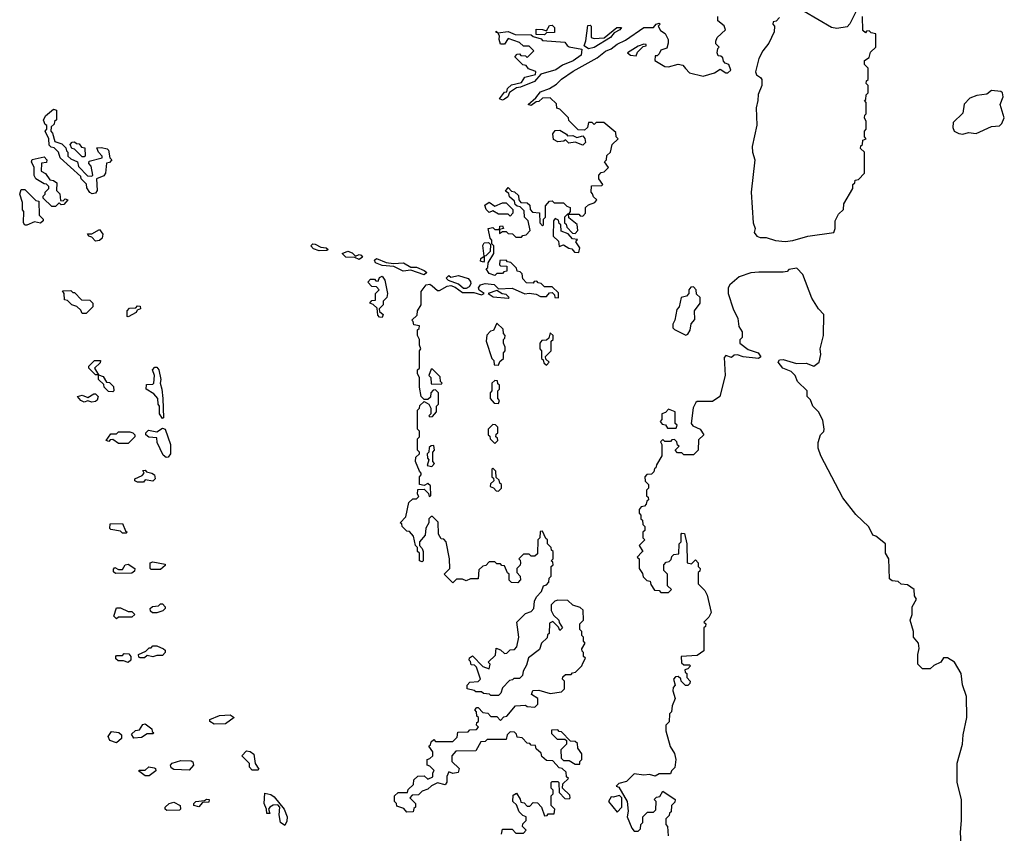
# Model space of a CAD drawing. Extents: x 2789571 to 2951634, y 860514 to 1033803.
# Tile 33 of 102: x 2860288 to 2865442, y 968199 to 972459. Entities that reach past the tile are written whole.
import ezdxf

# ---------------------------------------------------------------- set-up
doc = ezdxf.new("R2010")
doc.units = 0

msp = doc.modelspace()

# ---------------------------------------------------------------- linework, layer by layer
at = {"layer": '0CON05XD'}
for points in [[(2864675, 972520), (2864633, 972437), (2864619.2, 972420.8), (2864565, 972412), (2864537.6, 972417.6), (2864395, 972502.5)], [(2862905, 969520), (2862895, 969510), (2862861.7, 969511.7), (2862850, 969525), (2862850, 969555), (2862841.7, 969561.7), (2862825, 969600), (2862811.7, 969601.7), (2862805, 969610), (2862785, 969610), (2862775, 969620), (2862745, 969620), (2862728.3, 969601.7), (2862711.7, 969598.3), (2862691.7, 969578.3), (2862688.3, 969531.7), (2862648.3, 969531.7), (2862625, 969520), (2862605, 969530), (2862575, 969530), (2862555, 969510), (2862510, 969555), (2862540, 969585), (2862537.5, 969635), (2862520, 969725), (2862508.3, 969738.3), (2862495, 969740), (2862480, 969765), (2862478.3, 969828.3), (2862448.3, 969858.3), (2862441.7, 969858.3), (2862430, 969845), (2862430, 969825), (2862413, 969797), (2862410.7, 969759.3), (2862380, 969725), (2862380, 969705), (2862395, 969690), (2862400, 969675), (2862400, 969625), (2862395, 969620), (2862380, 969625), (2862380, 969665), (2862370, 969675), (2862370, 969695), (2862360, 969705), (2862350, 969755), (2862328.3, 969778.3), (2862315, 969780), (2862290, 969805), (2862288.3, 969818.3), (2862280, 969825), (2862310, 969855), (2862325, 969930), (2862345, 969950), (2862365, 969950), (2862377, 969963), (2862370, 969975), (2862371.7, 969998.3), (2862405, 970000), (2862428.3, 969978.3), (2862431.7, 969961.7), (2862440, 969965), (2862438.3, 970018.3), (2862425, 970030), (2862405, 970020), (2862380, 970025), (2862380, 970065), (2862390, 970075), (2862390, 970085), (2862380, 970095), (2862360, 970145), (2862361.7, 970168.3), (2862380, 970185), (2862380, 970195), (2862370, 970205), (2862370, 970265), (2862380, 970275), (2862380, 970305), (2862370, 970315), (2862370, 970415), (2862380, 970425), (2862381.7, 970438.3), (2862405, 970460), (2862430, 970445), (2862440, 970425), (2862440, 970395), (2862430, 970385), (2862435, 970380), (2862448.3, 970381.7), (2862470, 970405), (2862470, 970435), (2862480, 970445), (2862480, 970505), (2862465, 970520), (2862451.7, 970518.3), (2862440, 970505), (2862438.3, 970481.7), (2862425, 970470), (2862405, 970470), (2862390, 970485), (2862380, 970535), (2862380, 970585), (2862370, 970605), (2862370, 970625), (2862380, 970635), (2862380, 970725), (2862387.5, 970735), (2862380, 970755), (2862380, 970785), (2862370, 970805), (2862370, 970835), (2862378.3, 970841.7), (2862380, 970855), (2862351.7, 970861.7), (2862348.3, 970878.3), (2862340, 970885), (2862368.3, 970911.7), (2862370, 970935), (2862390, 970965), (2862390, 971035), (2862415, 971070), (2862435, 971073.8), (2862447.5, 971065), (2862475, 971040), (2862485, 971040), (2862525, 971063.8), (2862545, 971066.7), (2862568.3, 971058.3), (2862605, 971030), (2862665, 971031.2), (2862705, 971017.5), (2862720, 971025), (2862693.3, 971043.3), (2862690, 971055), (2862699.3, 971070.7), (2862725, 971077.5), (2862771.7, 971071.7), (2862795, 971050), (2862865, 971052.5), (2862933, 971023), (2862955, 971027.5), (2862991.7, 971021.7), (2863015, 971010), (2863045, 971010), (2863061.7, 971028.3), (2863075, 971030), (2863088.3, 971018.3), (2863090, 971005), (2863108.3, 971001.7), (2863108.3, 971028.3), (2863075, 971060), (2863035, 971060), (2863018.3, 971078.3), (2863001.7, 971081.7), (2862995, 971090), (2862981.7, 971088.3), (2862975, 971080), (2862941.7, 971081.7), (2862921.7, 971101.7), (2862918.3, 971128.3), (2862908.3, 971138.3), (2862891.7, 971141.7), (2862888.3, 971158.3), (2862858.3, 971188.3), (2862841.7, 971191.7), (2862835, 971200), (2862801.7, 971198.3), (2862800, 971175), (2862805, 971170), (2862838.3, 971168.3), (2862838.3, 971141.7), (2862821.7, 971138.3), (2862815, 971130), (2862785, 971130), (2862775, 971120), (2862745, 971130), (2862730, 971155), (2862738.3, 971161.7), (2862740, 971185), (2862770, 971235), (2862770, 971275), (2862760, 971285), (2862760, 971305), (2862750, 971315), (2862740, 971365), (2862765, 971370), (2862775, 971360), (2862800, 971360), (2862801.7, 971378.3), (2862815, 971380), (2862820, 971365), (2862800, 971360), (2862800, 971340), (2862815, 971350), (2862835, 971350), (2862845, 971340), (2862868.3, 971338.3), (2862885, 971320), (2862915, 971320), (2862921.7, 971328.3), (2862938.3, 971331.7), (2862960, 971355), (2862950, 971405), (2862930, 971425), (2862928.3, 971458.3), (2862908.3, 971478.3), (2862891.7, 971481.7), (2862881.7, 971491.7), (2862878.3, 971508.3), (2862851.7, 971531.7), (2862848.3, 971548.3), (2862831.7, 971561.7), (2862845, 971580), (2862861.7, 971561.7), (2862878.3, 971558.3), (2862898.3, 971538.3), (2862900, 971515), (2862911.7, 971501.7), (2862945, 971500), (2862958.3, 971488.3), (2862960, 971465), (2862971.7, 971451.7), (2863008.3, 971448.3), (2863010, 971395), (2863025, 971380), (2863030, 971385), (2863030, 971415), (2863040, 971425), (2863040, 971485), (2863061.7, 971508.3), (2863075, 971510), (2863085, 971500), (2863135, 971500), (2863151.7, 971481.7), (2863170, 971475), (2863170, 971455), (2863160, 971440), (2863215, 971440), (2863221.7, 971431.7), (2863235, 971430), (2863250, 971445), (2863250, 971475), (2863265, 971490), (2863298.3, 971501.7), (2863310, 971515), (2863291.7, 971531.7), (2863287, 971547), (2863280, 971555), (2863281.7, 971588.3), (2863335, 971590), (2863340, 971595), (2863320, 971625), (2863320, 971645), (2863331.7, 971658.3), (2863348.3, 971661.7), (2863370, 971685), (2863350, 971715), (2863360, 971725), (2863361.7, 971748.3), (2863380, 971765), (2863390, 971805), (2863420, 971835), (2863410, 971845), (2863408.3, 971868.3), (2863345, 971920), (2863305, 971920), (2863295, 971910), (2863285, 971920), (2863265, 971920), (2863260, 971895), (2863245, 971880), (2863211.7, 971881.7), (2863161.7, 971931.7), (2863160, 971945), (2863115, 971990), (2863100, 971995), (2863098.3, 972018.3), (2863065, 972050), (2863025, 972047.5), (2863005, 972030), (2862991.7, 972028.3), (2862965, 972010), (2862950, 972015), (2862990, 972050), (2863015, 972081.2), (2863061.2, 972098.8), (2863098.3, 972121.7), (2863125, 972147.5), (2863185, 972188.6), (2863311.4, 972258.6), (2863355, 972294.3), (2863385, 972305.8), (2863415, 972330.8), (2863458.9, 972351.1), (2863555, 972417.1), (2863605, 972417.5), (2863620, 972435), (2863635, 972440), (2863640, 972435), (2863630, 972425), (2863641.7, 972401.7), (2863666.1, 972386.1), (2863682.5, 972355), (2863682.5, 972335), (2863675, 972310), (2863645, 972300), (2863635, 972280), (2863625, 972270), (2863615, 972270), (2863612.5, 972245), (2863665, 972213.3), (2863685, 972211.2), (2863735, 972226.7), (2863760, 972220), (2863773.8, 972203.8), (2863795, 972180), (2863865, 972163.3), (2863925, 972180), (2863955, 972200), (2863985, 972180), (2863995, 972180), (2864010, 972195), (2864000, 972225), (2863981.7, 972231.7), (2863971.7, 972241.7), (2863968.3, 972258.3), (2863958.3, 972268.3), (2863945, 972270), (2863940, 972285), (2863942.5, 972307.5), (2863950, 972315), (2863933, 972333), (2863933, 972347), (2863940, 972365), (2863982.5, 972405), (2863976.4, 972426.4), (2863943, 972453), (2863942.5, 972475)], [(2864265, 972470), (2864248.3, 972451.7), (2864233, 972447), (2864230, 972435), (2864240, 972425), (2864237.5, 972395), (2864210, 972335), (2864177.5, 972295), (2864157.5, 972255), (2864140, 972185), (2864145, 972170), (2864166.4, 972156.4), (2864172.5, 972145), (2864172.5, 972115), (2864153, 972067), (2864152.5, 972035), (2864143.3, 971996.7), (2864147, 971907), (2864122.5, 971795), (2864123.3, 971765), (2864136.7, 971725), (2864116.7, 971555), (2864127.5, 971395), (2864137.5, 971365), (2864133.3, 971345), (2864147.5, 971325), (2864165, 971318.8), (2864195, 971318), (2864245, 971302.9), (2864295, 971296.7)], [(2864295, 971296.7), (2864335, 971302.5), (2864413.9, 971326.1), (2864550, 971345), (2864556.7, 971365), (2864557.5, 971405), (2864575, 971440), (2864600, 971465), (2864602.5, 971495), (2864650, 971575), (2864650, 971595), (2864660, 971605), (2864661.7, 971618.3), (2864678.3, 971621.7), (2864710, 971655), (2864710, 971765), (2864690, 971785), (2864691.7, 971798.3), (2864700, 971805), (2864701.7, 971828.3), (2864720, 971835), (2864710, 971845), (2864710, 971875), (2864720, 971885), (2864720, 971925), (2864710, 971945), (2864711.7, 971958.3), (2864720, 971965), (2864720, 972025), (2864710, 972035), (2864718.3, 972041.7), (2864720, 972065), (2864730, 972075), (2864730, 972115), (2864720, 972125), (2864721.7, 972138.3), (2864730, 972145), (2864730, 972205), (2864710, 972225), (2864710, 972245), (2864735, 972260), (2864741.7, 972288.3), (2864770, 972315), (2864770, 972385), (2864745, 972390), (2864735, 972400), (2864721.7, 972398.3), (2864715, 972390), (2864701.7, 972401.7), (2864700, 972475)], [(2862815, 972037.5), (2862800, 972045), (2862825, 972080), (2862838.3, 972081.7), (2862841.7, 972098.3), (2862861.7, 972118.3), (2862915, 972130), (2862931.7, 972158.3), (2862988.3, 972171.7), (2862990, 972185), (2862985, 972190), (2862951.7, 972201.7), (2862938.3, 972218.3), (2862921.7, 972221.7), (2862880, 972265), (2862891.7, 972278.3), (2862905, 972280), (2862911.7, 972271.7), (2862935, 972270), (2862945, 972260), (2862980, 972295), (2862955, 972320), (2862925, 972320), (2862905, 972340), (2862845, 972360), (2862825, 972330), (2862805, 972330), (2862797.5, 972355), (2862800, 972375), (2862790, 972390), (2862781.7, 972391.7), (2862781.7, 972398.3), (2862790, 972390), (2862845, 972397.5), (2862881.7, 972381.7), (2862965, 972380), (2862975, 972370), (2863018.3, 972358.3), (2863025, 972350), (2863141.7, 972341.7), (2863153.6, 972323.6), (2863165, 972317.5), (2863230, 972305), (2863226.8, 972273.2), (2863185, 972244.2), (2863130, 972220), (2863095, 972196.7), (2863016.4, 972173.6), (2862982.5, 972135), (2862910, 972105), (2862888.3, 972101.7), (2862851.7, 972078.3), (2862842.5, 972055), (2862825, 972043.3), (2862815, 972037.5)], [(2863035, 972380), (2862991.7, 972381.7), (2862991.7, 972408.3), (2863025, 972407.5), (2863045, 972400), (2863061.7, 972428.3), (2863075, 972430), (2863087, 972417), (2863088.3, 972391.7), (2863045, 972390), (2863035, 972380)], [(2863265, 972306.7), (2863242.5, 972322.5), (2863251.7, 972348.3), (2863261.7, 972428.3), (2863275, 972430), (2863280, 972425), (2863280, 972365), (2863295, 972360), (2863347, 972363), (2863413, 972417), (2863438.3, 972418.3), (2863430, 972405), (2863400, 972390), (2863380, 972365), (2863295, 972312.5), (2863265, 972306.7)], [(2863515, 972270), (2863521.7, 972288.3), (2863551.7, 972318.3), (2863568.3, 972321.7), (2863568.3, 972328.3), (2863555, 972330), (2863525, 972320), (2863470, 972285), (2863485, 972272.5), (2863515, 972270)], [(2865225, 971860), (2865255, 971867.5), (2865295, 971863.3), (2865375, 971898.8), (2865417, 971903), (2865430, 971915), (2865442.5, 971945), (2865420, 972015), (2865436.2, 972055), (2865433.3, 972075), (2865425, 972083.3), (2865375, 972087.5), (2865351.7, 972068.3), (2865298.3, 972061.7), (2865261.7, 972048.3), (2865233, 972017), (2865225, 971970), (2865175, 971920), (2865172.5, 971895), (2865180, 971875), (2865205, 971862.5), (2865225, 971860)], [(2860667, 971547), (2860654, 971554), (2860638.3, 971578.3), (2860637, 971597), (2860610, 971625), (2860608.3, 971638.3), (2860500, 971735), (2860490, 971765), (2860468.3, 971788.3), (2860451.7, 971791.7), (2860441.7, 971801.7), (2860440, 971835), (2860420, 971875), (2860430, 971885), (2860430, 971905), (2860420, 971910), (2860413, 971933), (2860422.5, 971955), (2860465, 971990), (2860480, 971985), (2860480, 971935), (2860470, 971925), (2860468.3, 971911.7), (2860451.7, 971898.3), (2860450, 971875), (2860460, 971865), (2860471.7, 971821.7), (2860508.3, 971808.3), (2860528.3, 971788.3), (2860531.7, 971771.7), (2860540, 971765), (2860540, 971745), (2860555, 971730), (2860590, 971715), (2860595, 971690), (2860641.7, 971641.7), (2860665, 971640), (2860670, 971645), (2860661.7, 971691.7), (2860650, 971705), (2860651.7, 971718.3), (2860720, 971735), (2860720, 971745), (2860700, 971765), (2860691.7, 971788.3), (2860715, 971790), (2860745, 971782.5), (2860752.5, 971775), (2860760, 971735), (2860770, 971725), (2860758.3, 971711.7), (2860741.7, 971708.3), (2860737.5, 971655), (2860728.3, 971641.7), (2860690, 971625), (2860692.5, 971565), (2860685, 971550), (2860667, 971547)], [(2863235, 971802.5), (2863195, 971817.5), (2863163, 971813), (2863145, 971830), (2863137, 971823), (2863105, 971820), (2863081.7, 971831.7), (2863078.3, 971861.7), (2863091.7, 971878.3), (2863115, 971880), (2863150, 971860), (2863155, 971850), (2863183, 971853), (2863205, 971842.5), (2863235, 971850), (2863247, 971837), (2863250, 971815), (2863235, 971802.5)], [(2860625, 971740), (2860615, 971740), (2860575, 971780), (2860560, 971785), (2860552.5, 971805), (2860561.7, 971818.3), (2860575, 971820), (2860585, 971810), (2860598.3, 971808.3), (2860611.7, 971791.7), (2860628.3, 971788.3), (2860630, 971745), (2860625, 971740)], [(2860475, 971480), (2860455, 971480), (2860410, 971525), (2860410, 971535), (2860420, 971545), (2860420, 971555), (2860440, 971575), (2860440, 971585), (2860428.3, 971598.3), (2860415, 971600), (2860372.5, 971625), (2860363.6, 971643.6), (2860362.5, 971685), (2860350, 971715), (2860352.5, 971727.5), (2860415, 971740), (2860430, 971725), (2860428.3, 971711.7), (2860401.7, 971708.3), (2860400, 971665), (2860423, 971653), (2860445, 971620), (2860465, 971617.5), (2860482.5, 971605), (2860480, 971565), (2860497, 971547), (2860501.7, 971511.7), (2860515, 971510), (2860525, 971520), (2860540, 971515), (2860518.3, 971491.7), (2860505, 971490), (2860495, 971500), (2860475, 971480)], [(2860325, 971382.5), (2860315, 971382.5), (2860307.5, 971395), (2860310, 971455), (2860303, 971463), (2860301.7, 971501.7), (2860287.5, 971545), (2860295, 971570), (2860315, 971570), (2860371.7, 971511.7), (2860388.3, 971508.3), (2860390, 971435), (2860410, 971415), (2860410, 971405), (2860397, 971393), (2860365, 971400), (2860325, 971382.5)], [(2862855, 971430), (2862845, 971440), (2862795, 971440), (2862765, 971457.5), (2862745, 971450), (2862730, 971465), (2862723, 971487), (2862745, 971502.5), (2862775, 971482.5), (2862815, 971500), (2862835, 971500), (2862870, 971465), (2862870, 971445), (2862855, 971430)], [(2863215, 971240), (2863220, 971265), (2863200, 971295), (2863208.3, 971308.3), (2863181.7, 971311.7), (2863158.3, 971338.3), (2863121.7, 971351.7), (2863120, 971385), (2863111.7, 971391.7), (2863108.3, 971408.3), (2863091.7, 971418.3), (2863082.5, 971405), (2863080, 971325), (2863108.3, 971298.3), (2863111.7, 971271.7), (2863135, 971280), (2863161.7, 971261.7), (2863178.3, 971258.3), (2863191.7, 971241.7), (2863215, 971240)], [(2863195, 971340), (2863210, 971355), (2863207, 971387), (2863161.7, 971421.7), (2863160, 971440), (2863155, 971440), (2863140, 971425), (2863140, 971395), (2863148.3, 971388.3), (2863151.7, 971371.7), (2863181.7, 971341.7), (2863195, 971340)], [(2860685, 971300), (2860665, 971320), (2860650, 971325), (2860641.7, 971338.3), (2860665, 971337.5), (2860705, 971360), (2860722.5, 971335), (2860720, 971315), (2860705, 971302.5), (2860685, 971300)], [(2861855, 971248.8), (2861825, 971259.2), (2861811.2, 971275), (2861822.5, 971285), (2861835, 971284.2), (2861865, 971268), (2861892.5, 971265), (2861902.5, 971255), (2861895, 971250), (2861855, 971248.8)], [(2862715, 971190), (2862700, 971195), (2862701.7, 971208.3), (2862720, 971220), (2862713, 971277), (2862720, 971290), (2862741.7, 971291.7), (2862751.7, 971281.7), (2862750, 971245), (2862728.3, 971221.7), (2862720, 971220), (2862720, 971195), (2862715, 971190)], [(2862065, 971204), (2862043, 971213), (2861995, 971215.8), (2861976.7, 971235), (2862005, 971246), (2862027.5, 971237.5), (2862045, 971220), (2862065, 971230), (2862075, 971226.7), (2862082.5, 971215), (2862065, 971204)], [(2862405, 971122), (2862335, 971147.5), (2862295, 971142.9), (2862247, 971167), (2862185, 971171.2), (2862150, 971185), (2862145, 971200), (2862155, 971208.8), (2862207, 971187), (2862245, 971182.5), (2862296.4, 971186.4), (2862335, 971162.5), (2862365, 971163.3), (2862406, 971146), (2862418.8, 971135), (2862405, 971122)], [(2865220, 968075), (2865212.5, 968205), (2865218.8, 968265), (2865218.8, 968375), (2865196.2, 968465), (2865196.4, 968566.4), (2865223.8, 968665), (2865227.5, 968715), (2865246.2, 968805), (2865243.8, 968915), (2865223.9, 968976.1), (2865216.2, 969035), (2865182.5, 969095), (2865145, 969117.5), (2865125, 969117.5), (2865110, 969095), (2865073, 969077), (2865055, 969060), (2865015, 969060), (2864990, 969085), (2864990, 969135), (2864997, 969167), (2864992.5, 969195), (2864967.5, 969225), (2864967.5, 969255), (2864950, 969315), (2864960, 969345), (2864960, 969385), (2864982.5, 969425), (2864973, 969443), (2864970, 969475), (2864935, 969500), (2864903, 969503), (2864887, 969517), (2864855, 969520), (2864841.7, 969531.7), (2864837.5, 969635), (2864820, 969665), (2864820, 969715), (2864770, 969755), (2864755, 969760), (2864733, 969803), (2864665, 969867.5), (2864597.5, 969955), (2864482.5, 970175), (2864467.5, 970215), (2864467.5, 970245), (2864480, 970285), (2864498.3, 970301.7), (2864500, 970315), (2864491.7, 970361.7), (2864470, 970405), (2864440, 970435), (2864428.3, 970468.3), (2864410, 970485), (2864410, 970515), (2864360, 970565), (2864347.5, 970595), (2864326.1, 970616.1), (2864283.6, 970633.6), (2864258.8, 970665), (2864265, 970678), (2864285, 970680), (2864355, 970659.2), (2864405, 970660.6), (2864445, 970644), (2864473.3, 970665), (2864481.2, 970705), (2864478.8, 970735), (2864495.8, 970805), (2864497.5, 970915), (2864470, 970945), (2864435, 971000), (2864387.5, 971125), (2864357, 971157), (2864315, 971150), (2864305, 971140), (2864285, 971137.5), (2864157, 971137), (2864115, 971133.3), (2864055, 971112.5), (2864005, 971070), (2863997.5, 971055), (2863997.5, 971025), (2864022.5, 970945), (2864047.5, 970895), (2864053, 970853), (2864070, 970825), (2864070, 970795), (2864058.3, 970781.7), (2864057.5, 970765), (2864102.1, 970732.1), (2864153.8, 970715), (2864167.3, 970692.7), (2864155, 970684.2), (2864075, 970694), (2864045, 970703.3), (2864028.3, 970701.7), (2864015, 970690), (2863985, 970700), (2863975, 970690), (2863981.2, 970595), (2863952.7, 970485), (2863915, 970459.4), (2863835, 970459.2), (2863826.7, 970455), (2863812.7, 970427.3), (2863802.5, 970345), (2863811.7, 970331.7), (2863850, 970315), (2863870, 970285), (2863841.7, 970258.3), (2863840, 970205), (2863815, 970180), (2863765, 970180), (2863755, 970190), (2863731.7, 970191.7), (2863720, 970205), (2863740, 970225), (2863731.7, 970231.7), (2863728.3, 970248.3), (2863715, 970260), (2863701.7, 970258.3), (2863695, 970250), (2863665, 970250), (2863655, 970260), (2863641.7, 970248.3), (2863650, 970235), (2863650, 970175), (2863621.7, 970128.3), (2863618.3, 970111.7), (2863611.7, 970108.3), (2863608.3, 970091.7), (2863595, 970080), (2863571.7, 970078.3), (2863560, 970065), (2863561.7, 970041.7), (2863580, 970025), (2863580, 970005), (2863570, 969995), (2863570, 969965), (2863578.3, 969958.3), (2863580, 969945), (2863571.7, 969938.3), (2863568.3, 969921.7), (2863558.3, 969911.7), (2863541.7, 969908.3), (2863530, 969895), (2863530, 969875), (2863540, 969865), (2863540, 969845), (2863548.3, 969838.3), (2863550, 969815), (2863560, 969805), (2863560, 969785), (2863550, 969775), (2863550, 969745), (2863560, 969735), (2863530, 969705), (2863550, 969675), (2863545, 969670), (2863520, 969645), (2863530, 969635), (2863530, 969585), (2863548.3, 969558.3), (2863551.7, 969541.7), (2863571.7, 969521.7), (2863588.3, 969518.3), (2863591.7, 969501.7), (2863611.7, 969471.7), (2863635, 969470), (2863645, 969460), (2863685, 969460), (2863700, 969475), (2863680, 969495), (2863680, 969555), (2863660, 969575), (2863660, 969605), (2863671.7, 969618.3), (2863688.3, 969621.7), (2863698.3, 969631.7), (2863701.7, 969648.3), (2863711.7, 969658.3), (2863738.3, 969661.7), (2863740, 969715), (2863750, 969725), (2863750, 969765), (2863755, 969770), (2863768.3, 969768.3), (2863780, 969715), (2863782.5, 969615), (2863805, 969610), (2863825, 969630), (2863840, 969615), (2863840, 969595), (2863850, 969585), (2863848.3, 969571.7), (2863840, 969565), (2863840, 969505), (2863875, 969470), (2863887.5, 969445), (2863907.5, 969355), (2863895, 969330), (2863870, 969305), (2863880, 969295), (2863878.3, 969281.7), (2863870, 969275), (2863870, 969155), (2863835, 969130), (2863750, 969125), (2863751.7, 969091.7), (2863765, 969080), (2863795, 969080), (2863800, 969075), (2863785, 969060), (2863770, 969055), (2863771.7, 969041.7), (2863780, 969035), (2863780, 969015), (2863797.5, 968995), (2863796.1, 968983.9), (2863785, 968973.3), (2863773, 968973), (2863750, 968995), (2863748.3, 969008.3), (2863735, 969020), (2863721.7, 969018.3), (2863710, 969005), (2863720, 968975), (2863708.3, 968961.7), (2863707.5, 968945), (2863720, 968905), (2863703, 968867), (2863700, 968835), (2863690, 968825), (2863687, 968783), (2863670, 968765), (2863670, 968735), (2863693, 968653), (2863716.4, 968616.4), (2863722.5, 968585), (2863717, 968543), (2863700, 968525), (2863695, 968510), (2863635, 968510), (2863615, 968497.5), (2863585, 968507.5), (2863555, 968502.5), (2863505, 968510), (2863465, 968470), (2863425, 968460), (2863410, 968445), (2863425, 968440), (2863467.5, 968365), (2863472.5, 968315), (2863467.5, 968285), (2863492.5, 968225), (2863505, 968210), (2863525, 968210), (2863538.3, 968221.7), (2863540, 968245), (2863550, 968255), (2863550, 968285), (2863575, 968310), (2863605, 968310), (2863618.3, 968321.7), (2863620, 968365), (2863610, 968375), (2863621.7, 968388.3), (2863638.3, 968391.7), (2863655, 968420), (2863720, 968375), (2863718.3, 968361.7), (2863700, 968345), (2863698.3, 968311.7), (2863690, 968305), (2863688.3, 968291.7), (2863670, 968275), (2863670, 968245), (2863680, 968235), (2863682.5, 968185)], [(2862185, 970900), (2862171.7, 970901.7), (2862161.7, 970911.7), (2862158.3, 970948.3), (2862138.3, 970968.3), (2862120, 970975), (2862131.7, 970988.3), (2862150, 970990), (2862150, 971025), (2862170, 971045), (2862155, 971060), (2862131.7, 971061.7), (2862110, 971085), (2862125, 971100), (2862145, 971100), (2862151.7, 971091.7), (2862165, 971090), (2862171.7, 971108.3), (2862185, 971116.2), (2862200, 971095), (2862212.5, 971025), (2862210, 971005), (2862190, 970985), (2862190, 970965), (2862170, 970945), (2862171.7, 970931.7), (2862190, 970915), (2862185, 970900)], [(2862625, 971051.2), (2862611.2, 971051.2), (2862585, 971073.3), (2862533, 971093), (2862520, 971105), (2862535, 971120), (2862545, 971110), (2862585, 971120), (2862635, 971103.3), (2862648, 971088), (2862648.8, 971075), (2862640, 971060), (2862625, 971051.2)], [(2863775, 970807.5), (2863785, 970812.5), (2863797, 970833), (2863803, 970867), (2863821.7, 970888.3), (2863820, 970935), (2863850, 970975), (2863850, 971005), (2863831.7, 971021.7), (2863830, 971045), (2863815, 971060), (2863801.7, 971058.3), (2863790, 971045), (2863790, 971025), (2863778.3, 971011.7), (2863750, 971005), (2863740, 970955), (2863728.3, 970941.7), (2863717.5, 970885), (2863707.5, 970865), (2863707.5, 970845), (2863715, 970837.5), (2863775, 970807.5)], [(2860635, 970920), (2860615, 970920), (2860608.3, 970938.3), (2860587.5, 970957.5), (2860560, 970965), (2860538.3, 970988.3), (2860521.7, 970991.7), (2860520, 971025), (2860511.7, 971038.3), (2860555, 971040), (2860565, 971030), (2860575, 971030), (2860611.7, 970991.7), (2860655, 970990), (2860670, 970975), (2860670, 970955), (2860635, 970920)], [(2862845, 971000), (2862850, 971005), (2862835, 971020), (2862813, 971023), (2862785, 971040), (2862740, 971025), (2862767, 971007), (2862845, 971000)], [(2860855, 970903.3), (2860850, 970905), (2860850, 970935), (2860861.7, 970948.3), (2860895, 970950), (2860905, 970960), (2860918.3, 970958.3), (2860920, 970945), (2860901.7, 970938.3), (2860897.5, 970925), (2860855, 970903.3)], [(2862795, 970650), (2862801.7, 970668.3), (2862820, 970685), (2862820, 970715), (2862830, 970725), (2862830, 970745), (2862820, 970765), (2862820, 970785), (2862828.3, 970791.7), (2862830, 970805), (2862820, 970815), (2862818.3, 970838.3), (2862785, 970870), (2862768.3, 970831.7), (2862751.7, 970828.3), (2862733, 970807), (2862730, 970775), (2862760, 970685), (2862770, 970675), (2862771.7, 970651.7), (2862795, 970650)], [(2863045, 970650), (2863060, 970665), (2863041.7, 970681.7), (2863040, 970695), (2863070, 970725), (2863070, 970775), (2863080, 970785), (2863080, 970805), (2863065, 970820), (2863058.3, 970791.7), (2863045, 970780), (2863021.7, 970778.3), (2863010, 970765), (2863010, 970735), (2863020, 970725), (2863020, 970685), (2863028.3, 970678.3), (2863031.7, 970661.7), (2863045, 970650)], [(2860775, 970510), (2860751.7, 970511.7), (2860730, 970535), (2860728.3, 970548.3), (2860700, 970575), (2860700, 970600), (2860685, 970600), (2860650, 970635), (2860650, 970645), (2860680, 970675), (2860710, 970675), (2860708.3, 970661.7), (2860680, 970635), (2860700, 970600), (2860725, 970590), (2860741.7, 970561.7), (2860758.3, 970558.3), (2860778.3, 970538.3), (2860780, 970515), (2860775, 970510)], [(2861035, 970370), (2861020, 970395), (2861020, 970435), (2861012.5, 970445), (2861010, 970475), (2860989.3, 970499.3), (2860950, 970525), (2860951.7, 970548.3), (2860985, 970550), (2860990, 970555), (2860992.5, 970595), (2860982.5, 970625), (2860995, 970640), (2861005, 970640), (2861015.9, 970625.9), (2861026.7, 970575), (2861022.5, 970555), (2861032.5, 970525), (2861037.5, 970475), (2861040, 970375), (2861035, 970370)], [(2862495, 970550), (2862500, 970555), (2862490, 970565), (2862488.3, 970588.3), (2862448.3, 970628.3), (2862441.7, 970628.3), (2862430, 970595), (2862440, 970585), (2862441.7, 970551.7), (2862495, 970550)], [(2862795, 970450), (2862800, 970465), (2862790, 970475), (2862790, 970515), (2862800, 970525), (2862800, 970545), (2862791.7, 970551.7), (2862788.3, 970568.3), (2862775, 970570), (2862760, 970555), (2862760, 970515), (2862750, 970505), (2862750, 970475), (2862771.7, 970451.7), (2862795, 970450)], [(2860665, 970456.7), (2860645, 970462.5), (2860625, 970456.7), (2860607.5, 970465), (2860590, 970485), (2860615, 970492.5), (2860645, 970480), (2860675, 970500), (2860685, 970500), (2860697.5, 970485), (2860693.3, 970466.7), (2860685, 970460), (2860665, 970456.7)], [(2863725, 970320), (2863730, 970335), (2863720, 970345), (2863720, 970405), (2863685, 970420), (2863668.3, 970401.7), (2863650, 970395), (2863650, 970365), (2863640, 970355), (2863651.7, 970341.7), (2863668.3, 970338.3), (2863680, 970320), (2863725, 970320)], [(2862775, 970240), (2862790, 970255), (2862788.3, 970268.3), (2862780, 970275), (2862781.7, 970288.3), (2862790, 970295), (2862790, 970325), (2862778.3, 970338.3), (2862765, 970340), (2862740, 970315), (2862740, 970285), (2862748.3, 970278.3), (2862750, 970265), (2862775, 970240)], [(2860855, 970240), (2860805, 970240), (2860775, 970260), (2860761.7, 970258.3), (2860755, 970250), (2860740, 970255), (2860765, 970290), (2860795, 970290), (2860805, 970300), (2860865, 970300), (2860880, 970295), (2860890, 970285), (2860890, 970275), (2860855, 970240)], [(2861055, 970166.7), (2861039.3, 970179.3), (2861007.5, 970245), (2861005, 970270), (2860963, 970273), (2860947.5, 970285), (2860947.5, 970295), (2860961.2, 970308.8), (2861005, 970300), (2861035, 970320), (2861050, 970315), (2861076.7, 970235), (2861076.7, 970185), (2861065, 970167.5), (2861055, 970166.7)], [(2862445, 970120), (2862460, 970135), (2862450, 970145), (2862450, 970195), (2862460, 970205), (2862455, 970230), (2862441.7, 970228.3), (2862431.7, 970218.3), (2862430, 970195), (2862420, 970185), (2862423, 970163), (2862430, 970155), (2862420, 970125), (2862445, 970120)], [(2860935, 970037.5), (2860905, 970037.5), (2860890, 970045), (2860890, 970055), (2860928.3, 970071.7), (2860940, 970085), (2860931.7, 970098.3), (2860945, 970100), (2860951.7, 970091.7), (2860980, 970085), (2860992.5, 970075), (2860997.5, 970055), (2860985, 970043.3), (2860945, 970050), (2860935, 970037.5)], [(2862795, 969990), (2862810, 970005), (2862810, 970025), (2862801.7, 970031.7), (2862798.3, 970048.3), (2862781.7, 970061.7), (2862780, 970095), (2862765, 970110), (2862760, 970105), (2862760, 970065), (2862768.3, 970058.3), (2862770, 970045), (2862751.7, 970028.3), (2862750, 970015), (2862768.3, 970008.3), (2862781.7, 969991.7), (2862795, 969990)], [(2860845, 969770), (2860825, 969770), (2860815, 969780), (2860765, 969790), (2860760, 969795), (2860761.7, 969818.3), (2860825, 969820), (2860841.7, 969781.7), (2860850, 969775), (2860845, 969770)], [(2862810, 968195), (2862815, 968220), (2862865, 968220), (2862885, 968200), (2862925, 968200), (2862940, 968215), (2862920, 968235), (2862921.7, 968248.3), (2862940, 968265), (2862940, 968285), (2862921.7, 968291.7), (2862901.7, 968311.7), (2862888.3, 968348.3), (2862870, 968365), (2862871.7, 968398.3), (2862888.3, 968408.3), (2862908.3, 968378.3), (2862911.7, 968361.7), (2862928.3, 968358.3), (2862945, 968340), (2862958.3, 968341.7), (2862975, 968360), (2862998.3, 968358.3), (2863020, 968335), (2863035, 968290), (2863048.3, 968291.7), (2863055, 968300), (2863085, 968300), (2863090, 968325), (2863070, 968345), (2863070, 968395), (2863080, 968405), (2863080, 968425), (2863070, 968435), (2863070, 968465), (2863075, 968470), (2863105, 968470), (2863110, 968465), (2863111.7, 968411.7), (2863141.7, 968381.7), (2863165, 968380), (2863170, 968385), (2863168.3, 968398.3), (2863130, 968435), (2863131.7, 968458.3), (2863160, 968485), (2863150, 968495), (2863148.3, 968518.3), (2863128.3, 968538.3), (2863111.7, 968541.7), (2863078.3, 968578.3), (2863045, 968580), (2863021.7, 968601.7), (2863018.3, 968618.3), (2862991.7, 968641.7), (2862988.3, 968658.3), (2862965, 968660), (2862958.3, 968668.3), (2862945, 968670), (2862918.3, 968698.3), (2862891.7, 968701.7), (2862888.3, 968718.3), (2862878.3, 968728.3), (2862855, 968730), (2862840, 968715), (2862835, 968690), (2862735, 968690), (2862725, 968680), (2862701.7, 968678.3), (2862675, 968630), (2862571.7, 968628.3), (2862550, 968605), (2862550, 968575), (2862588.3, 968538.3), (2862583, 968517), (2862555, 968512.5), (2862535, 968520), (2862523, 968497), (2862523, 968467), (2862515, 968452.5), (2862475, 968462.5), (2862443, 968447), (2862425, 968430), (2862395, 968420), (2862375, 968400), (2862341.7, 968398.3), (2862330, 968385), (2862360, 968355), (2862360, 968335), (2862351.7, 968328.3), (2862348.3, 968311.7), (2862315, 968310), (2862298.3, 968328.3), (2862261.7, 968341.7), (2862260, 968355), (2862250, 968365), (2862250, 968395), (2862268.3, 968411.7), (2862318.3, 968411.7), (2862321.7, 968428.3), (2862350, 968455), (2862351.7, 968478.3), (2862371.7, 968498.3), (2862405, 968500), (2862425, 968482.5), (2862450, 968495), (2862450, 968515), (2862458.3, 968528.3), (2862435, 968550), (2862420, 968555), (2862420, 968585), (2862435, 968590), (2862450, 968605), (2862450, 968625), (2862430, 968655), (2862438.3, 968661.7), (2862441.7, 968678.3), (2862455, 968690), (2862465, 968680), (2862555, 968680), (2862578.3, 968701.7), (2862581.7, 968728.3), (2862635, 968730), (2862645, 968740), (2862678.3, 968741.7), (2862690, 968755), (2862680, 968765), (2862681.7, 968778.3), (2862690, 968785), (2862690, 968805), (2862681.7, 968811.7), (2862680, 968835), (2862670, 968845), (2862681.7, 968858.3), (2862688.3, 968858.3), (2862711.7, 968831.7), (2862738.3, 968828.3), (2862755, 968810), (2862785, 968810), (2862805, 968790), (2862821.7, 968808.3), (2862838.3, 968811.7), (2862883, 968867), (2862935, 968870), (2862945, 968862.5), (2862985, 968860), (2863000, 968875), (2863000, 968905), (2862967.5, 968925), (2862973.3, 968946.7), (2863005, 968947.5), (2863065, 968930), (2863125, 968940), (2863140, 968955), (2863140, 968995), (2863130, 969005), (2863131.7, 969018.3), (2863145, 969030), (2863175, 969030), (2863181.7, 969038.3), (2863198.3, 969041.7), (2863230, 969075), (2863235, 969090), (2863250, 969115), (2863240, 969125), (2863240, 969145), (2863231.7, 969151.7), (2863230, 969165), (2863247.5, 969195), (2863240, 969205), (2863240, 969225), (2863230, 969235), (2863230, 969255), (2863220, 969265), (2863220, 969295), (2863240, 969315), (2863237, 969367), (2863221.7, 969381.7), (2863183, 969393), (2863157, 969417), (2863105, 969420), (2863090, 969415), (2863070, 969395), (2863070, 969365), (2863081.7, 969341.7), (2863110, 969315), (2863111.7, 969301.7), (2863130, 969275), (2863115, 969260), (2863108.3, 969278.3), (2863078.3, 969308.3), (2863061.7, 969298.3), (2863060, 969245), (2863051.7, 969238.3), (2863048.3, 969221.7), (2863020, 969195), (2863008.3, 969161.7), (2862951.7, 969118.3), (2862941.7, 969078.3), (2862923, 969047), (2862920, 969025), (2862905, 969010), (2862875, 969010), (2862868.3, 969001.7), (2862851.7, 968998.3), (2862815, 968960), (2862807, 968933), (2862795, 968920), (2862755, 968920), (2862747, 968927), (2862715, 968930), (2862705, 968940), (2862675, 968940), (2862667, 968947), (2862630, 968955), (2862630, 968975), (2862645, 968990), (2862687, 968993), (2862700, 969005), (2862678.3, 969068.3), (2862668.3, 969078.3), (2862651.7, 969081.7), (2862648.3, 969098.3), (2862640, 969105), (2862641.7, 969118.3), (2862658.3, 969128.3), (2862711.7, 969071.7), (2862745, 969060), (2862750, 969085), (2862740, 969095), (2862778.3, 969131.7), (2862781.7, 969168.3), (2862805, 969160), (2862825, 969140), (2862838.3, 969141.7), (2862855, 969160), (2862878.3, 969161.7), (2862890, 969175), (2862900, 969225), (2862890, 969305), (2862935, 969350), (2862965, 969360), (2862980, 969375), (2862983.3, 969415), (2862993, 969437), (2863020, 969465), (2863030, 969495), (2863045, 969500), (2863057, 969513), (2863060, 969535), (2863070, 969545), (2863070, 969595), (2863080, 969605), (2863078.3, 969618.3), (2863070, 969625), (2863080, 969635), (2863080, 969675), (2863071.7, 969681.7), (2863070, 969695), (2863050, 969715), (2863050, 969735), (2863041.7, 969741.7), (2863025, 969780), (2863011.7, 969778.3), (2863010, 969745), (2863000, 969735), (2862998.3, 969661.7), (2862985, 969650), (2862965, 969650), (2862955, 969660), (2862925, 969660), (2862900, 969635), (2862908.3, 969628.3), (2862910, 969615), (2862907, 969603), (2862890, 969585), (2862890, 969565), (2862907.5, 969545), (2862910, 969525), (2862905, 969520)], [(2860788.3, 969558.3), (2860778.3, 969568.3), (2860778.3, 969581.7), (2860785, 969590), (2860805, 969580), (2860825, 969580), (2860840, 969605), (2860855, 969607.5), (2860890, 969585), (2860888.3, 969571.7), (2860875, 969560), (2860788.3, 969558.3)], [(2861025, 969580), (2860975, 969580), (2860970, 969585), (2860970, 969615), (2860985, 969620), (2861048.3, 969608.3), (2861048.3, 969601.7), (2861025, 969580)], [(2861005, 969352.5), (2860983, 969353), (2860971.7, 969361.7), (2860970, 969375), (2860983, 969387), (2861015, 969390), (2861025, 969400), (2861035, 969400), (2861050, 969385), (2861050, 969375), (2861037, 969363), (2861005, 969352.5)], [(2860795, 969322.5), (2860780, 969335), (2860795, 969380), (2860815, 969380), (2860855, 969360), (2860875, 969360), (2860890, 969345), (2860875, 969330), (2860805, 969330), (2860795, 969322.5)], [(2860855, 969092.5), (2860831.7, 969101.7), (2860802.5, 969102.5), (2860791.7, 969111.7), (2860790, 969125), (2860795, 969130), (2860825, 969130), (2860835, 969140), (2860858.3, 969138.3), (2860870, 969125), (2860870, 969105), (2860855, 969092.5)], [(2860941.7, 969118.3), (2860918.3, 969118.3), (2860911.7, 969121.7), (2860910, 969135), (2860948.3, 969151.7), (2860965, 969170), (2860975, 969170), (2860985, 969180), (2861005, 969180), (2861040, 969165), (2861048.3, 969158.3), (2861050, 969145), (2861035, 969130), (2861005, 969130), (2860985, 969122.5), (2860955, 969130), (2860941.7, 969118.3)], [(2861305, 968770), (2861283.6, 968783.6), (2861282.5, 968795), (2861333.6, 968816.4), (2861389.3, 968819.3), (2861410, 968805), (2861365, 968772.5), (2861305, 968770)], [(2860795, 968672.5), (2860760, 968685), (2860750, 968705), (2860768.3, 968731.7), (2860807, 968727), (2860820, 968715), (2860820, 968695), (2860795, 968672.5)], [(2860885, 968697.5), (2860873, 968717), (2860893, 968737), (2860915, 968740), (2860931.7, 968768.3), (2860945, 968772.5), (2860980, 968745), (2860981.7, 968731.7), (2860990, 968725), (2860985, 968720), (2860955, 968720), (2860925, 968700), (2860885, 968697.5)], [(2863220, 968560), (2863220, 968575), (2863230, 968585), (2863230, 968615), (2863210, 968645), (2863208.3, 968668.3), (2863195, 968680), (2863171.7, 968681.7), (2863125, 968730), (2863111.7, 968731.7), (2863105, 968740), (2863071.7, 968738.3), (2863071.7, 968721.7), (2863101.7, 968691.7), (2863141.7, 968691.7), (2863150, 968685), (2863150, 968665), (2863120, 968635), (2863121.7, 968591.7), (2863135, 968580), (2863165, 968580), (2863195, 968560), (2863215, 968560), (2863220, 968560)], [(2861535, 968530), (2861505, 968530), (2861490, 968545), (2861490, 968565), (2861450, 968605), (2861475, 968630), (2861495, 968627.5), (2861513.6, 968613.6), (2861520, 968565), (2861540, 968535), (2861535, 968530)], [(2861175, 968530), (2861095, 968532.5), (2861080.7, 968540.7), (2861077.5, 968555), (2861085, 968566.7), (2861130.7, 968579.3), (2861185, 968578.8), (2861193.6, 968573.6), (2861197.5, 968555), (2861175, 968530)], [(2860965, 968500), (2860945, 968500), (2860910, 968525), (2860915, 968530), (2860945, 968530), (2860963.6, 968546.4), (2860991.7, 968541.7), (2860998.3, 968538.3), (2861000, 968525), (2860965, 968500)], [(2861225, 968337.5), (2861200, 968345), (2861200, 968355), (2861210, 968365), (2861255, 968370), (2861265, 968377.5), (2861280, 968375), (2861278.3, 968361.7), (2861245, 968360), (2861225, 968337.5)], [(2861675, 968240), (2861652.5, 968255), (2861646.7, 968295), (2861650, 968335), (2861638.3, 968348.3), (2861615, 968346.7), (2861597.5, 968335), (2861590, 968325), (2861597, 968303), (2861581.7, 968301.7), (2861580, 968325), (2861566.7, 968355), (2861571.7, 968408.3), (2861601.7, 968401.7), (2861619.3, 968389.3), (2861672.5, 968325), (2861687.5, 968285), (2861687, 968263), (2861675, 968240)], [(2863415, 968310), (2863440, 968335), (2863440, 968385), (2863427.5, 968397.5), (2863395, 968387.5), (2863385, 968390), (2863370, 968365), (2863415, 968310)], [(2861058.3, 968318.3), (2861050, 968325), (2861050, 968335), (2861070, 968355), (2861095, 968362.5), (2861127.5, 968345), (2861130, 968325), (2861125, 968320), (2861058.3, 968318.3)]]:
    msp.add_lwpolyline(points, dxfattribs=at)

doc.saveas('drawing.dxf')
